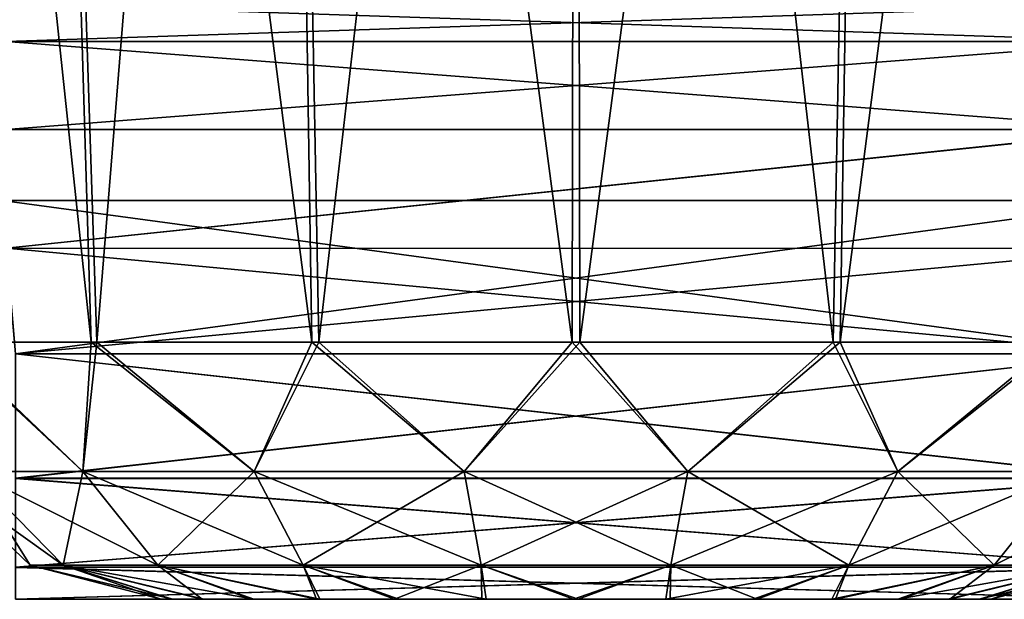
# Model space of a CAD drawing. Header units: millimetres. Extents: x -168 to 168, y -6 to 84.
# Tile 223 of 256: x -41.03 to -39.2, y -3.1 to -2.02. Entities that reach past the tile are written whole.
import ezdxf

# ---------------------------------------------------------------- set-up
doc = ezdxf.new("R2010")
doc.units = ezdxf.units.MM
doc.header["$LTSCALE"] = 65.185185
for name, color, linetype in [('180', 7, 'CONTINUOUS'), ('187', 7, 'CONTINUOUS'), ('192', 7, 'CONTINUOUS'), ('196', 7, 'CONTINUOUS'), ('197', 7, 'CONTINUOUS'), ('201', 7, 'CONTINUOUS'), ('572', 7, 'CONTINUOUS'), ('573', 7, 'CONTINUOUS'), ('574', 7, 'CONTINUOUS'), ('575', 7, 'CONTINUOUS'), ('576', 7, 'CONTINUOUS'), ('577', 7, 'CONTINUOUS'), ('578', 7, 'CONTINUOUS'), ('579', 7, 'CONTINUOUS'), ('580', 7, 'CONTINUOUS'), ('581', 7, 'CONTINUOUS'), ('76', 7, 'CONTINUOUS'), ('77', 7, 'CONTINUOUS'), ('83', 7, 'CONTINUOUS'), ('89', 7, 'CONTINUOUS'), ('90', 7, 'CONTINUOUS'), ('94', 7, 'CONTINUOUS')]:
    doc.layers.add(name, color=color, linetype=linetype)

msp = doc.modelspace()

# ---------------------------------------------------------------- linework, layer by layer
at = {"layer": '180', "linetype": 'CONTINUOUS'}
for points in [[(-38.9409, -1.9921, -122.1843), (-41.0589, -1.9922, -122.1852), (-41.0589, -2.0627, -122.4071), (-38.9409, -1.9921, -122.1843)], [(-38.9409, -1.9921, -122.1843), (-41.0589, -2.0627, -122.4071), (-38.9409, -2.0627, -122.4066), (-38.9409, -1.9921, -122.1843)], [(-38.9409, -2.0627, -122.4066), (-41.059, -2.2262, -122.573), (-38.941, -2.2264, -122.5727), (-38.9409, -2.0627, -122.4066)], [(-41.0589, -2.0627, -122.4071), (-41.059, -2.2262, -122.573), (-38.9409, -2.0627, -122.4066), (-41.0589, -2.0627, -122.4071)], [(-41.059, -2.2262, -122.573), (-41.059, -2.447, -122.6466), (-38.941, -2.2264, -122.5727), (-41.059, -2.2262, -122.573)], [(-38.941, -2.2264, -122.5727), (-41.059, -2.447, -122.6466), (-38.941, -2.4477, -122.6467), (-38.941, -2.2264, -122.5727)]]:
    msp.add_3dface(points, dxfattribs=at)
at = {"layer": '187', "linetype": 'CONTINUOUS'}
for points in [[(-41.0668, -2.3579, -124.2687), (-38.9332, -2.3579, -124.2687), (-41.0418, -2.6436, -124.2437), (-41.0668, -2.3579, -124.2687)], [(-38.9332, -2.3579, -124.2687), (-38.9582, -2.6436, -124.2437), (-41.0418, -2.6436, -124.2437), (-38.9332, -2.3579, -124.2687)]]:
    msp.add_3dface(points, dxfattribs=at)
at = {"layer": '192', "linetype": 'CONTINUOUS'}
for points in [[(-38.941, -2.4477, -122.6467), (-41.059, -2.447, -122.6466), (-38.9582, -2.6436, -122.6638), (-38.941, -2.4477, -122.6467)], [(-41.059, -2.447, -122.6466), (-41.0418, -2.6436, -122.6638), (-38.9582, -2.6436, -122.6638), (-41.059, -2.447, -122.6466)]]:
    msp.add_3dface(points, dxfattribs=at)
at = {"layer": '196', "linetype": 'CONTINUOUS'}
for points in [[(-41.0418, -3.1, -123.7456), (-38.9582, -3.1, -123.7456), (-41.0418, -3.1, -123.1619), (-41.0418, -3.1, -123.7456)], [(-38.9582, -3.1, -123.7456), (-38.9582, -3.1, -123.1619), (-41.0418, -3.1, -123.1619), (-38.9582, -3.1, -123.7456)]]:
    msp.add_3dface(points, dxfattribs=at)
at = {"layer": '197', "linetype": 'CONTINUOUS'}
for points in [[(-38.9582, -2.6436, -122.6638), (-41.0418, -2.6436, -122.6638), (-41.0418, -2.8748, -122.7442), (-38.9582, -2.6436, -122.6638)], [(-38.9582, -2.6436, -122.6638), (-41.0418, -2.8748, -122.7442), (-38.9582, -2.8748, -122.7442), (-38.9582, -2.6436, -122.6638)], [(-41.0418, -2.8748, -122.7442), (-41.0418, -3.0401, -122.9246), (-38.9582, -2.8748, -122.7442), (-41.0418, -2.8748, -122.7442)], [(-38.9582, -2.8748, -122.7442), (-41.0418, -3.0401, -122.9246), (-38.9582, -3.0401, -122.9246), (-38.9582, -2.8748, -122.7442)], [(-41.0418, -3.0401, -122.9246), (-41.0418, -3.1, -123.1619), (-38.9582, -3.0401, -122.9246), (-41.0418, -3.0401, -122.9246)], [(-41.0418, -3.1, -123.1619), (-38.9582, -3.1, -123.1619), (-38.9582, -3.0401, -122.9246), (-41.0418, -3.1, -123.1619)]]:
    msp.add_3dface(points, dxfattribs=at)
at = {"layer": '201', "linetype": 'CONTINUOUS'}
for points in [[(-41.0418, -2.8754, -124.1629), (-41.0418, -2.6436, -124.2437), (-38.9582, -2.8752, -124.1631), (-41.0418, -2.8754, -124.1629)], [(-41.0418, -2.6436, -124.2437), (-38.9582, -2.6436, -124.2437), (-38.9582, -2.8752, -124.1631), (-41.0418, -2.6436, -124.2437)], [(-38.9582, -3.0405, -123.9822), (-41.0418, -2.8754, -124.1629), (-38.9582, -2.8752, -124.1631), (-38.9582, -3.0405, -123.9822)], [(-41.0418, -3.0406, -123.982), (-41.0418, -2.8754, -124.1629), (-38.9582, -3.0405, -123.9822), (-41.0418, -3.0406, -123.982)], [(-38.9582, -3.1, -123.7456), (-41.0418, -3.0406, -123.982), (-38.9582, -3.0405, -123.9822), (-38.9582, -3.1, -123.7456)], [(-38.9582, -3.1, -123.7456), (-41.0418, -3.1, -123.7456), (-41.0418, -3.0406, -123.982), (-38.9582, -3.1, -123.7456)]]:
    msp.add_3dface(points, dxfattribs=at)
at = {"layer": '572', "linetype": 'CONTINUOUS'}
for points in [[(-40.752, -3.1, -40.1716), (-39.2286, -3.1, -40), (-40.7714, -3.1, -40), (-40.752, -3.1, -40.1716)], [(-40.7714, -3.1, -40), (-39.2286, -3.1, -40), (-39.248, -3.1, -39.8284), (-40.7714, -3.1, -40)], [(-40.7713, -3.1, -39.9913), (-40.7714, -3.1, -40), (-39.248, -3.1, -39.8284), (-40.7713, -3.1, -39.9913)], [(-40.7501, -3.1, -39.8203), (-40.7713, -3.1, -39.9913), (-39.248, -3.1, -39.8284), (-40.7501, -3.1, -39.8203)], [(-39.2287, -3.1, -40.0087), (-39.2286, -3.1, -40), (-40.752, -3.1, -40.1716), (-39.2287, -3.1, -40.0087)], [(-39.2499, -3.1, -40.1797), (-39.2287, -3.1, -40.0087), (-40.752, -3.1, -40.1716), (-39.2499, -3.1, -40.1797)], [(-40.6951, -3.1, -40.3344), (-39.2499, -3.1, -40.1797), (-40.752, -3.1, -40.1716), (-40.6951, -3.1, -40.3344)], [(-39.3049, -3.1, -39.6656), (-40.7501, -3.1, -39.8203), (-39.248, -3.1, -39.8284), (-39.3049, -3.1, -39.6656)], [(-40.6916, -3.1, -39.6585), (-40.7501, -3.1, -39.8203), (-39.3049, -3.1, -39.6656), (-40.6916, -3.1, -39.6585)], [(-39.3084, -3.1, -40.3415), (-39.2499, -3.1, -40.1797), (-40.6951, -3.1, -40.3344), (-39.3084, -3.1, -40.3415)], [(-40.6037, -3.1, -40.4801), (-39.3084, -3.1, -40.3415), (-40.6951, -3.1, -40.3344), (-40.6037, -3.1, -40.4801)], [(-40.5987, -3.1, -39.5137), (-40.6916, -3.1, -39.6585), (-39.3963, -3.1, -39.5199), (-40.5987, -3.1, -39.5137)], [(-39.3963, -3.1, -39.5199), (-40.6916, -3.1, -39.6585), (-39.3049, -3.1, -39.6656), (-39.3963, -3.1, -39.5199)], [(-39.4013, -3.1, -40.4863), (-39.3084, -3.1, -40.3415), (-40.6037, -3.1, -40.4801), (-39.4013, -3.1, -40.4863)], [(-40.4824, -3.1, -40.6019), (-39.4013, -3.1, -40.4863), (-40.6037, -3.1, -40.4801), (-40.4824, -3.1, -40.6019)], [(-40.4759, -3.1, -39.393), (-40.5987, -3.1, -39.5137), (-39.5176, -3.1, -39.3981), (-40.4759, -3.1, -39.393)], [(-39.5176, -3.1, -39.3981), (-40.5987, -3.1, -39.5137), (-39.3963, -3.1, -39.5199), (-39.5176, -3.1, -39.3981)], [(-39.5241, -3.1, -40.607), (-39.4013, -3.1, -40.4863), (-40.4824, -3.1, -40.6019), (-39.5241, -3.1, -40.607)], [(-40.3371, -3.1, -40.6938), (-39.5241, -3.1, -40.607), (-40.4824, -3.1, -40.6019), (-40.3371, -3.1, -40.6938)], [(-40.3296, -3.1, -39.3026), (-40.4759, -3.1, -39.393), (-39.6629, -3.1, -39.3062), (-40.3296, -3.1, -39.3026)], [(-39.6629, -3.1, -39.3062), (-40.4759, -3.1, -39.393), (-39.5176, -3.1, -39.3981), (-39.6629, -3.1, -39.3062)], [(-39.6704, -3.1, -40.6974), (-39.5241, -3.1, -40.607), (-40.3371, -3.1, -40.6938), (-39.6704, -3.1, -40.6974)], [(-40.1752, -3.1, -40.7512), (-39.6704, -3.1, -40.6974), (-40.3371, -3.1, -40.6938), (-40.1752, -3.1, -40.7512)], [(-40.1668, -3.1, -39.2469), (-40.3296, -3.1, -39.3026), (-39.8248, -3.1, -39.2488), (-40.1668, -3.1, -39.2469)], [(-39.8248, -3.1, -39.2488), (-40.3296, -3.1, -39.3026), (-39.6629, -3.1, -39.3062), (-39.8248, -3.1, -39.2488)], [(-39.8332, -3.1, -40.7531), (-39.6704, -3.1, -40.6974), (-40.1752, -3.1, -40.7512), (-39.8332, -3.1, -40.7531)], [(-40.0044, -3.1, -40.7713), (-39.8332, -3.1, -40.7531), (-40.1752, -3.1, -40.7512), (-40.0044, -3.1, -40.7713)], [(-39.9956, -3.1, -39.2287), (-40.1668, -3.1, -39.2469), (-39.8248, -3.1, -39.2488), (-39.9956, -3.1, -39.2287)]]:
    msp.add_3dface(points, dxfattribs=at)
at = {"layer": '573', "linetype": 'CONTINUOUS'}
for points in [[(-41.1748, -2.6218, -40.4847), (-40.9012, -2.6218, -40.8961), (-40.9169, -2.8625, -40.7694), (-41.1748, -2.6218, -40.4847)], [(-41.1247, -2.8625, -40.4094), (-41.1748, -2.6218, -40.4847), (-40.9169, -2.8625, -40.7694), (-41.1247, -2.8625, -40.4094)], [(-40.9169, -2.8625, -40.7694), (-40.9012, -2.6218, -40.8961), (-40.5985, -2.8625, -41.0366), (-40.9169, -2.8625, -40.7694)], [(-40.9012, -2.6218, -40.8961), (-40.4913, -2.6218, -41.1721), (-40.5985, -2.8625, -41.0366), (-40.9012, -2.6218, -40.8961)], [(-40.5985, -2.8625, -41.0366), (-40.4913, -2.6218, -41.1721), (-40.2078, -2.8625, -41.1787), (-40.5985, -2.8625, -41.0366)], [(-40.4913, -2.6218, -41.1721), (-40.0072, -2.6218, -41.2709), (-40.2078, -2.8625, -41.1787), (-40.4913, -2.6218, -41.1721)], [(-40.2078, -2.8625, -41.1787), (-40.0072, -2.6218, -41.2709), (-39.7922, -2.8625, -41.1787), (-40.2078, -2.8625, -41.1787)], [(-40.0072, -2.6218, -41.2709), (-39.522, -2.6218, -41.1775), (-39.7922, -2.8625, -41.1787), (-40.0072, -2.6218, -41.2709)], [(-39.7922, -2.8625, -41.1787), (-39.522, -2.6218, -41.1775), (-39.4015, -2.8625, -41.0366), (-39.7922, -2.8625, -41.1787)], [(-39.522, -2.6218, -41.1775), (-39.109, -2.6218, -40.9062), (-39.4015, -2.8625, -41.0366), (-39.522, -2.6218, -41.1775)], [(-39.4015, -2.8625, -41.0366), (-39.109, -2.6218, -40.9062), (-39.0831, -2.8625, -40.7694), (-39.4015, -2.8625, -41.0366)], [(-41.0148, -3.0367, -40), (-41.1969, -2.8625, -40), (-41.1247, -2.8625, -40.4094), (-41.0148, -3.0367, -40)], [(-40.9536, -3.0367, -40.3471), (-41.1247, -2.8625, -40.4094), (-40.9169, -2.8625, -40.7694), (-40.9536, -3.0367, -40.3471)], [(-40.9536, -3.0367, -40.3471), (-41.0148, -3.0367, -40), (-41.1247, -2.8625, -40.4094), (-40.9536, -3.0367, -40.3471)], [(-40.7774, -3.0367, -40.6523), (-40.9536, -3.0367, -40.3471), (-40.9169, -2.8625, -40.7694), (-40.7774, -3.0367, -40.6523)], [(-40.7774, -3.0367, -40.6523), (-40.9169, -2.8625, -40.7694), (-40.5985, -2.8625, -41.0366), (-40.7774, -3.0367, -40.6523)], [(-40.5074, -3.0367, -40.8788), (-40.7774, -3.0367, -40.6523), (-40.5985, -2.8625, -41.0366), (-40.5074, -3.0367, -40.8788)], [(-40.5074, -3.0367, -40.8788), (-40.5985, -2.8625, -41.0366), (-40.2078, -2.8625, -41.1787), (-40.5074, -3.0367, -40.8788)], [(-40.1762, -3.0367, -40.9994), (-40.5074, -3.0367, -40.8788), (-40.2078, -2.8625, -41.1787), (-40.1762, -3.0367, -40.9994)], [(-40.1762, -3.0367, -40.9994), (-40.2078, -2.8625, -41.1787), (-39.7922, -2.8625, -41.1787), (-40.1762, -3.0367, -40.9994)], [(-39.8238, -3.0367, -40.9994), (-40.1762, -3.0367, -40.9994), (-39.7922, -2.8625, -41.1787), (-39.8238, -3.0367, -40.9994)], [(-39.8238, -3.0367, -40.9994), (-39.7922, -2.8625, -41.1787), (-39.4015, -2.8625, -41.0366), (-39.8238, -3.0367, -40.9994)], [(-39.4926, -3.0367, -40.8788), (-39.8238, -3.0367, -40.9994), (-39.4015, -2.8625, -41.0366), (-39.4926, -3.0367, -40.8788)], [(-39.4926, -3.0367, -40.8788), (-39.4015, -2.8625, -41.0366), (-39.0831, -2.8625, -40.7694), (-39.4926, -3.0367, -40.8788)], [(-39.2226, -3.0367, -40.6523), (-39.4926, -3.0367, -40.8788), (-39.0831, -2.8625, -40.7694), (-39.2226, -3.0367, -40.6523)], [(-39.2226, -3.0367, -40.6523), (-39.0831, -2.8625, -40.7694), (-38.8753, -2.8625, -40.4094), (-39.2226, -3.0367, -40.6523)], [(-39.0464, -3.0367, -40.3471), (-39.2226, -3.0367, -40.6523), (-38.8753, -2.8625, -40.4094), (-39.0464, -3.0367, -40.3471)], [(-40.9536, -3.0367, -40.3471), (-40.7714, -3.1, -40), (-41.0148, -3.0367, -40), (-40.9536, -3.0367, -40.3471)], [(-40.7774, -3.0367, -40.6523), (-40.6951, -3.1, -40.3344), (-40.9536, -3.0367, -40.3471), (-40.7774, -3.0367, -40.6523)], [(-40.752, -3.1, -40.1716), (-40.7714, -3.1, -40), (-40.9536, -3.0367, -40.3471), (-40.752, -3.1, -40.1716)], [(-40.6951, -3.1, -40.3344), (-40.752, -3.1, -40.1716), (-40.9536, -3.0367, -40.3471), (-40.6951, -3.1, -40.3344)], [(-40.4824, -3.1, -40.6019), (-40.6037, -3.1, -40.4801), (-40.7774, -3.0367, -40.6523), (-40.4824, -3.1, -40.6019)], [(-40.5074, -3.0367, -40.8788), (-40.4824, -3.1, -40.6019), (-40.7774, -3.0367, -40.6523), (-40.5074, -3.0367, -40.8788)], [(-40.6037, -3.1, -40.4801), (-40.6951, -3.1, -40.3344), (-40.7774, -3.0367, -40.6523), (-40.6037, -3.1, -40.4801)], [(-40.3371, -3.1, -40.6938), (-40.4824, -3.1, -40.6019), (-40.5074, -3.0367, -40.8788), (-40.3371, -3.1, -40.6938)], [(-40.1762, -3.0367, -40.9994), (-40.3371, -3.1, -40.6938), (-40.5074, -3.0367, -40.8788), (-40.1762, -3.0367, -40.9994)], [(-40.1752, -3.1, -40.7512), (-40.3371, -3.1, -40.6938), (-40.1762, -3.0367, -40.9994), (-40.1752, -3.1, -40.7512)], [(-40.0044, -3.1, -40.7713), (-40.1752, -3.1, -40.7512), (-40.1762, -3.0367, -40.9994), (-40.0044, -3.1, -40.7713)], [(-39.8238, -3.0367, -40.9994), (-40.0044, -3.1, -40.7713), (-40.1762, -3.0367, -40.9994), (-39.8238, -3.0367, -40.9994)], [(-39.8332, -3.1, -40.7531), (-40.0044, -3.1, -40.7713), (-39.8238, -3.0367, -40.9994), (-39.8332, -3.1, -40.7531)], [(-39.4926, -3.0367, -40.8788), (-39.8332, -3.1, -40.7531), (-39.8238, -3.0367, -40.9994), (-39.4926, -3.0367, -40.8788)], [(-39.6704, -3.1, -40.6974), (-39.8332, -3.1, -40.7531), (-39.4926, -3.0367, -40.8788), (-39.6704, -3.1, -40.6974)], [(-39.5241, -3.1, -40.607), (-39.6704, -3.1, -40.6974), (-39.4926, -3.0367, -40.8788), (-39.5241, -3.1, -40.607)], [(-39.4013, -3.1, -40.4863), (-39.5241, -3.1, -40.607), (-39.2226, -3.0367, -40.6523), (-39.4013, -3.1, -40.4863)], [(-39.2226, -3.0367, -40.6523), (-39.5241, -3.1, -40.607), (-39.4926, -3.0367, -40.8788), (-39.2226, -3.0367, -40.6523)], [(-39.3084, -3.1, -40.3415), (-39.4013, -3.1, -40.4863), (-39.0464, -3.0367, -40.3471), (-39.3084, -3.1, -40.3415)], [(-39.0464, -3.0367, -40.3471), (-39.4013, -3.1, -40.4863), (-39.2226, -3.0367, -40.6523), (-39.0464, -3.0367, -40.3471)], [(-39.2499, -3.1, -40.1797), (-39.3084, -3.1, -40.3415), (-39.0464, -3.0367, -40.3471), (-39.2499, -3.1, -40.1797)], [(-39.2287, -3.1, -40.0087), (-39.2499, -3.1, -40.1797), (-38.9852, -3.0367, -40), (-39.2287, -3.1, -40.0087)], [(-38.9852, -3.0367, -40), (-39.2499, -3.1, -40.1797), (-39.0464, -3.0367, -40.3471), (-38.9852, -3.0367, -40)], [(-39.2286, -3.1, -40), (-39.2287, -3.1, -40.0087), (-38.9852, -3.0367, -40), (-39.2286, -3.1, -40)]]:
    msp.add_3dface(points, dxfattribs=at)
at = {"layer": '574', "linetype": 'CONTINUOUS'}
for points in [[(-40.9169, -2.8625, -39.2306), (-41.1693, -2.6218, -39.5021), (-41.1247, -2.8625, -39.5906), (-40.9169, -2.8625, -39.2306)], [(-40.891, -2.6218, -39.0938), (-41.1693, -2.6218, -39.5021), (-40.9169, -2.8625, -39.2306), (-40.891, -2.6218, -39.0938)], [(-40.5985, -2.8625, -38.9634), (-40.891, -2.6218, -39.0938), (-40.9169, -2.8625, -39.2306), (-40.5985, -2.8625, -38.9634)], [(-40.478, -2.6218, -38.8225), (-40.891, -2.6218, -39.0938), (-40.5985, -2.8625, -38.9634), (-40.478, -2.6218, -38.8225)], [(-40.2078, -2.8625, -38.8213), (-40.478, -2.6218, -38.8225), (-40.5985, -2.8625, -38.9634), (-40.2078, -2.8625, -38.8213)], [(-39.9928, -2.6218, -38.7291), (-40.478, -2.6218, -38.8225), (-40.2078, -2.8625, -38.8213), (-39.9928, -2.6218, -38.7291)], [(-39.7922, -2.8625, -38.8213), (-39.9928, -2.6218, -38.7291), (-40.2078, -2.8625, -38.8213), (-39.7922, -2.8625, -38.8213)], [(-39.5087, -2.6218, -38.8279), (-39.9928, -2.6218, -38.7291), (-39.7922, -2.8625, -38.8213), (-39.5087, -2.6218, -38.8279)], [(-39.4015, -2.8625, -38.9634), (-39.5087, -2.6218, -38.8279), (-39.7922, -2.8625, -38.8213), (-39.4015, -2.8625, -38.9634)], [(-39.0988, -2.6218, -39.1039), (-39.5087, -2.6218, -38.8279), (-39.4015, -2.8625, -38.9634), (-39.0988, -2.6218, -39.1039)], [(-39.0831, -2.8625, -39.2306), (-39.0988, -2.6218, -39.1039), (-39.4015, -2.8625, -38.9634), (-39.0831, -2.8625, -39.2306)], [(-41.1969, -2.8625, -40), (-40.9536, -3.0367, -39.6529), (-41.1247, -2.8625, -39.5906), (-41.1969, -2.8625, -40)], [(-41.1969, -2.8625, -40), (-41.0148, -3.0367, -40), (-40.9536, -3.0367, -39.6529), (-41.1969, -2.8625, -40)], [(-40.9536, -3.0367, -39.6529), (-40.7774, -3.0367, -39.3477), (-41.1247, -2.8625, -39.5906), (-40.9536, -3.0367, -39.6529)], [(-40.7774, -3.0367, -39.3477), (-40.9169, -2.8625, -39.2306), (-41.1247, -2.8625, -39.5906), (-40.7774, -3.0367, -39.3477)], [(-40.7774, -3.0367, -39.3477), (-40.5074, -3.0367, -39.1212), (-40.9169, -2.8625, -39.2306), (-40.7774, -3.0367, -39.3477)], [(-40.5074, -3.0367, -39.1212), (-40.5985, -2.8625, -38.9634), (-40.9169, -2.8625, -39.2306), (-40.5074, -3.0367, -39.1212)], [(-40.5074, -3.0367, -39.1212), (-40.1762, -3.0367, -39.0006), (-40.5985, -2.8625, -38.9634), (-40.5074, -3.0367, -39.1212)], [(-40.1762, -3.0367, -39.0006), (-40.2078, -2.8625, -38.8213), (-40.5985, -2.8625, -38.9634), (-40.1762, -3.0367, -39.0006)], [(-40.1762, -3.0367, -39.0006), (-39.8238, -3.0367, -39.0006), (-40.2078, -2.8625, -38.8213), (-40.1762, -3.0367, -39.0006)], [(-39.8238, -3.0367, -39.0006), (-39.7922, -2.8625, -38.8213), (-40.2078, -2.8625, -38.8213), (-39.8238, -3.0367, -39.0006)], [(-39.8238, -3.0367, -39.0006), (-39.4926, -3.0367, -39.1212), (-39.7922, -2.8625, -38.8213), (-39.8238, -3.0367, -39.0006)], [(-39.4926, -3.0367, -39.1212), (-39.4015, -2.8625, -38.9634), (-39.7922, -2.8625, -38.8213), (-39.4926, -3.0367, -39.1212)], [(-39.4926, -3.0367, -39.1212), (-39.2226, -3.0367, -39.3477), (-39.4015, -2.8625, -38.9634), (-39.4926, -3.0367, -39.1212)], [(-39.2226, -3.0367, -39.3477), (-39.0831, -2.8625, -39.2306), (-39.4015, -2.8625, -38.9634), (-39.2226, -3.0367, -39.3477)], [(-39.2226, -3.0367, -39.3477), (-39.0464, -3.0367, -39.6529), (-39.0831, -2.8625, -39.2306), (-39.2226, -3.0367, -39.3477)], [(-41.0148, -3.0367, -40), (-40.7501, -3.1, -39.8203), (-40.9536, -3.0367, -39.6529), (-41.0148, -3.0367, -40)], [(-40.7713, -3.1, -39.9913), (-40.7501, -3.1, -39.8203), (-41.0148, -3.0367, -40), (-40.7713, -3.1, -39.9913)], [(-40.7714, -3.1, -40), (-40.7713, -3.1, -39.9913), (-41.0148, -3.0367, -40), (-40.7714, -3.1, -40)], [(-40.9536, -3.0367, -39.6529), (-40.5987, -3.1, -39.5137), (-40.7774, -3.0367, -39.3477), (-40.9536, -3.0367, -39.6529)], [(-40.6916, -3.1, -39.6585), (-40.5987, -3.1, -39.5137), (-40.9536, -3.0367, -39.6529), (-40.6916, -3.1, -39.6585)], [(-40.7501, -3.1, -39.8203), (-40.6916, -3.1, -39.6585), (-40.9536, -3.0367, -39.6529), (-40.7501, -3.1, -39.8203)], [(-40.7774, -3.0367, -39.3477), (-40.4759, -3.1, -39.393), (-40.5074, -3.0367, -39.1212), (-40.7774, -3.0367, -39.3477)], [(-40.5987, -3.1, -39.5137), (-40.4759, -3.1, -39.393), (-40.7774, -3.0367, -39.3477), (-40.5987, -3.1, -39.5137)], [(-40.4759, -3.1, -39.393), (-40.3296, -3.1, -39.3026), (-40.5074, -3.0367, -39.1212), (-40.4759, -3.1, -39.393)], [(-40.3296, -3.1, -39.3026), (-40.1668, -3.1, -39.2469), (-40.5074, -3.0367, -39.1212), (-40.3296, -3.1, -39.3026)], [(-40.5074, -3.0367, -39.1212), (-40.1668, -3.1, -39.2469), (-40.1762, -3.0367, -39.0006), (-40.5074, -3.0367, -39.1212)], [(-40.1762, -3.0367, -39.0006), (-39.9956, -3.1, -39.2287), (-39.8238, -3.0367, -39.0006), (-40.1762, -3.0367, -39.0006)], [(-40.1668, -3.1, -39.2469), (-39.9956, -3.1, -39.2287), (-40.1762, -3.0367, -39.0006), (-40.1668, -3.1, -39.2469)], [(-39.9956, -3.1, -39.2287), (-39.8248, -3.1, -39.2488), (-39.8238, -3.0367, -39.0006), (-39.9956, -3.1, -39.2287)], [(-39.8248, -3.1, -39.2488), (-39.6629, -3.1, -39.3062), (-39.8238, -3.0367, -39.0006), (-39.8248, -3.1, -39.2488)], [(-39.8238, -3.0367, -39.0006), (-39.6629, -3.1, -39.3062), (-39.4926, -3.0367, -39.1212), (-39.8238, -3.0367, -39.0006)], [(-39.6629, -3.1, -39.3062), (-39.5176, -3.1, -39.3981), (-39.4926, -3.0367, -39.1212), (-39.6629, -3.1, -39.3062)], [(-39.4926, -3.0367, -39.1212), (-39.5176, -3.1, -39.3981), (-39.2226, -3.0367, -39.3477), (-39.4926, -3.0367, -39.1212)], [(-39.5176, -3.1, -39.3981), (-39.3963, -3.1, -39.5199), (-39.2226, -3.0367, -39.3477), (-39.5176, -3.1, -39.3981)], [(-39.3963, -3.1, -39.5199), (-39.3049, -3.1, -39.6656), (-39.2226, -3.0367, -39.3477), (-39.3963, -3.1, -39.5199)], [(-39.2226, -3.0367, -39.3477), (-39.3049, -3.1, -39.6656), (-39.0464, -3.0367, -39.6529), (-39.2226, -3.0367, -39.3477)], [(-39.3049, -3.1, -39.6656), (-39.248, -3.1, -39.8284), (-39.0464, -3.0367, -39.6529), (-39.3049, -3.1, -39.6656)], [(-39.248, -3.1, -39.8284), (-39.2286, -3.1, -40), (-39.0464, -3.0367, -39.6529), (-39.248, -3.1, -39.8284)], [(-39.2286, -3.1, -40), (-38.9852, -3.0367, -40), (-39.0464, -3.0367, -39.6529), (-39.2286, -3.1, -40)]]:
    msp.add_3dface(points, dxfattribs=at)
at = {"layer": '575', "linetype": 'CONTINUOUS'}
for points in [[(-41.3413, 1.5218, -39.4444), (-41.1693, -2.6218, -39.5021), (-41.0266, 1.5218, -38.9734), (-41.3413, 1.5218, -39.4444)], [(-41.1693, -2.6218, -39.5021), (-40.891, -2.6218, -39.0938), (-41.0266, 1.5218, -38.9734), (-41.1693, -2.6218, -39.5021)], [(-41.0266, 1.5218, -38.9734), (-40.891, -2.6218, -39.0938), (-40.5556, 1.5218, -38.6587), (-41.0266, 1.5218, -38.9734)], [(-40.891, -2.6218, -39.0938), (-40.478, -2.6218, -38.8225), (-40.5556, 1.5218, -38.6587), (-40.891, -2.6218, -39.0938)], [(-40.5556, 1.5218, -38.6587), (-40.478, -2.6218, -38.8225), (-40, 1.5218, -38.5482), (-40.5556, 1.5218, -38.6587)], [(-40.478, -2.6218, -38.8225), (-39.9928, -2.6218, -38.7291), (-40, 1.5218, -38.5482), (-40.478, -2.6218, -38.8225)], [(-40, 1.5218, -38.5482), (-39.9928, -2.6218, -38.7291), (-39.4444, 1.5218, -38.6587), (-40, 1.5218, -38.5482)], [(-39.9928, -2.6218, -38.7291), (-39.5087, -2.6218, -38.8279), (-39.4444, 1.5218, -38.6587), (-39.9928, -2.6218, -38.7291)], [(-39.4444, 1.5218, -38.6587), (-39.5087, -2.6218, -38.8279), (-38.9734, 1.5218, -38.9734), (-39.4444, 1.5218, -38.6587)], [(-39.5087, -2.6218, -38.8279), (-39.0988, -2.6218, -39.1039), (-38.9734, 1.5218, -38.9734), (-39.5087, -2.6218, -38.8279)]]:
    msp.add_3dface(points, dxfattribs=at)
at = {"layer": '576', "linetype": 'CONTINUOUS'}
for points in [[(-40.9012, -2.6218, -40.8961), (-41.1748, -2.6218, -40.4847), (-41.3413, 1.5218, -40.5556), (-40.9012, -2.6218, -40.8961)], [(-41.0266, 1.5218, -41.0266), (-40.9012, -2.6218, -40.8961), (-41.3413, 1.5218, -40.5556), (-41.0266, 1.5218, -41.0266)], [(-40.4913, -2.6218, -41.1721), (-40.9012, -2.6218, -40.8961), (-41.0266, 1.5218, -41.0266), (-40.4913, -2.6218, -41.1721)], [(-40.5556, 1.5218, -41.3413), (-40.4913, -2.6218, -41.1721), (-41.0266, 1.5218, -41.0266), (-40.5556, 1.5218, -41.3413)], [(-40, 1.5218, -41.4518), (-40.0072, -2.6218, -41.2709), (-40.5556, 1.5218, -41.3413), (-40, 1.5218, -41.4518)], [(-40.0072, -2.6218, -41.2709), (-40.4913, -2.6218, -41.1721), (-40.5556, 1.5218, -41.3413), (-40.0072, -2.6218, -41.2709)], [(-39.522, -2.6218, -41.1775), (-40.0072, -2.6218, -41.2709), (-40, 1.5218, -41.4518), (-39.522, -2.6218, -41.1775)], [(-39.4444, 1.5218, -41.3413), (-39.522, -2.6218, -41.1775), (-40, 1.5218, -41.4518), (-39.4444, 1.5218, -41.3413)], [(-39.109, -2.6218, -40.9062), (-39.522, -2.6218, -41.1775), (-39.4444, 1.5218, -41.3413), (-39.109, -2.6218, -40.9062)], [(-38.9734, 1.5218, -41.0266), (-39.109, -2.6218, -40.9062), (-39.4444, 1.5218, -41.3413), (-38.9734, 1.5218, -41.0266)]]:
    msp.add_3dface(points, dxfattribs=at)
at = {"layer": '577', "linetype": 'CONTINUOUS'}
for points in [[(-40.7714, -3.1, 40), (-39.2286, -3.1, 40), (-39.248, -3.1, 40.1716), (-40.7714, -3.1, 40)], [(-40.752, -3.1, 39.8284), (-39.2286, -3.1, 40), (-40.7714, -3.1, 40), (-40.752, -3.1, 39.8284)], [(-40.7713, -3.1, 40.0087), (-40.7714, -3.1, 40), (-39.248, -3.1, 40.1716), (-40.7713, -3.1, 40.0087)], [(-40.7501, -3.1, 40.1797), (-40.7713, -3.1, 40.0087), (-39.248, -3.1, 40.1716), (-40.7501, -3.1, 40.1797)], [(-40.6951, -3.1, 39.6656), (-39.2499, -3.1, 39.8203), (-40.752, -3.1, 39.8284), (-40.6951, -3.1, 39.6656)], [(-39.2499, -3.1, 39.8203), (-39.2287, -3.1, 39.9913), (-40.752, -3.1, 39.8284), (-39.2499, -3.1, 39.8203)], [(-39.2287, -3.1, 39.9913), (-39.2286, -3.1, 40), (-40.752, -3.1, 39.8284), (-39.2287, -3.1, 39.9913)], [(-39.3049, -3.1, 40.3344), (-40.7501, -3.1, 40.1797), (-39.248, -3.1, 40.1716), (-39.3049, -3.1, 40.3344)], [(-40.6916, -3.1, 40.3415), (-40.7501, -3.1, 40.1797), (-39.3049, -3.1, 40.3344), (-40.6916, -3.1, 40.3415)], [(-39.3084, -3.1, 39.6585), (-39.2499, -3.1, 39.8203), (-40.6951, -3.1, 39.6656), (-39.3084, -3.1, 39.6585)], [(-40.6037, -3.1, 39.5199), (-39.3084, -3.1, 39.6585), (-40.6951, -3.1, 39.6656), (-40.6037, -3.1, 39.5199)], [(-40.5987, -3.1, 40.4863), (-40.6916, -3.1, 40.3415), (-39.3963, -3.1, 40.4801), (-40.5987, -3.1, 40.4863)], [(-39.3963, -3.1, 40.4801), (-40.6916, -3.1, 40.3415), (-39.3049, -3.1, 40.3344), (-39.3963, -3.1, 40.4801)], [(-39.4013, -3.1, 39.5137), (-39.3084, -3.1, 39.6585), (-40.6037, -3.1, 39.5199), (-39.4013, -3.1, 39.5137)], [(-40.4824, -3.1, 39.3981), (-39.4013, -3.1, 39.5137), (-40.6037, -3.1, 39.5199), (-40.4824, -3.1, 39.3981)], [(-40.4759, -3.1, 40.607), (-40.5987, -3.1, 40.4863), (-39.5176, -3.1, 40.6019), (-40.4759, -3.1, 40.607)], [(-39.5176, -3.1, 40.6019), (-40.5987, -3.1, 40.4863), (-39.3963, -3.1, 40.4801), (-39.5176, -3.1, 40.6019)], [(-39.5241, -3.1, 39.393), (-39.4013, -3.1, 39.5137), (-40.4824, -3.1, 39.3981), (-39.5241, -3.1, 39.393)], [(-40.3371, -3.1, 39.3062), (-39.5241, -3.1, 39.393), (-40.4824, -3.1, 39.3981), (-40.3371, -3.1, 39.3062)], [(-40.3296, -3.1, 40.6974), (-40.4759, -3.1, 40.607), (-39.6629, -3.1, 40.6938), (-40.3296, -3.1, 40.6974)], [(-39.6629, -3.1, 40.6938), (-40.4759, -3.1, 40.607), (-39.5176, -3.1, 40.6019), (-39.6629, -3.1, 40.6938)], [(-39.6704, -3.1, 39.3026), (-39.5241, -3.1, 39.393), (-40.3371, -3.1, 39.3062), (-39.6704, -3.1, 39.3026)], [(-40.1752, -3.1, 39.2488), (-39.6704, -3.1, 39.3026), (-40.3371, -3.1, 39.3062), (-40.1752, -3.1, 39.2488)], [(-40.1668, -3.1, 40.7531), (-40.3296, -3.1, 40.6974), (-39.8248, -3.1, 40.7512), (-40.1668, -3.1, 40.7531)], [(-39.8248, -3.1, 40.7512), (-40.3296, -3.1, 40.6974), (-39.6629, -3.1, 40.6938), (-39.8248, -3.1, 40.7512)], [(-39.8332, -3.1, 39.2469), (-39.6704, -3.1, 39.3026), (-40.1752, -3.1, 39.2488), (-39.8332, -3.1, 39.2469)], [(-40.0044, -3.1, 39.2287), (-39.8332, -3.1, 39.2469), (-40.1752, -3.1, 39.2488), (-40.0044, -3.1, 39.2287)], [(-39.9956, -3.1, 40.7713), (-40.1668, -3.1, 40.7531), (-39.8248, -3.1, 40.7512), (-39.9956, -3.1, 40.7713)]]:
    msp.add_3dface(points, dxfattribs=at)
at = {"layer": '578', "linetype": 'CONTINUOUS'}
for points in [[(-41.1748, -2.6218, 39.5153), (-40.9012, -2.6218, 39.1039), (-40.9169, -2.8625, 39.2306), (-41.1748, -2.6218, 39.5153)], [(-41.1247, -2.8625, 39.5906), (-41.1748, -2.6218, 39.5153), (-40.9169, -2.8625, 39.2306), (-41.1247, -2.8625, 39.5906)], [(-40.9169, -2.8625, 39.2306), (-40.9012, -2.6218, 39.1039), (-40.5985, -2.8625, 38.9634), (-40.9169, -2.8625, 39.2306)], [(-40.9012, -2.6218, 39.1039), (-40.4913, -2.6218, 38.8279), (-40.5985, -2.8625, 38.9634), (-40.9012, -2.6218, 39.1039)], [(-40.5985, -2.8625, 38.9634), (-40.4913, -2.6218, 38.8279), (-40.2078, -2.8625, 38.8213), (-40.5985, -2.8625, 38.9634)], [(-40.4913, -2.6218, 38.8279), (-40.0072, -2.6218, 38.7291), (-40.2078, -2.8625, 38.8213), (-40.4913, -2.6218, 38.8279)], [(-40.2078, -2.8625, 38.8213), (-40.0072, -2.6218, 38.7291), (-39.7922, -2.8625, 38.8213), (-40.2078, -2.8625, 38.8213)], [(-40.0072, -2.6218, 38.7291), (-39.522, -2.6218, 38.8225), (-39.7922, -2.8625, 38.8213), (-40.0072, -2.6218, 38.7291)], [(-39.7922, -2.8625, 38.8213), (-39.522, -2.6218, 38.8225), (-39.4015, -2.8625, 38.9634), (-39.7922, -2.8625, 38.8213)], [(-39.522, -2.6218, 38.8225), (-39.109, -2.6218, 39.0938), (-39.4015, -2.8625, 38.9634), (-39.522, -2.6218, 38.8225)], [(-39.4015, -2.8625, 38.9634), (-39.109, -2.6218, 39.0938), (-39.0831, -2.8625, 39.2306), (-39.4015, -2.8625, 38.9634)], [(-41.0148, -3.0367, 40), (-41.1969, -2.8625, 40), (-41.1247, -2.8625, 39.5906), (-41.0148, -3.0367, 40)], [(-40.9536, -3.0367, 39.6529), (-41.0148, -3.0367, 40), (-41.1247, -2.8625, 39.5906), (-40.9536, -3.0367, 39.6529)], [(-40.9536, -3.0367, 39.6529), (-41.1247, -2.8625, 39.5906), (-40.9169, -2.8625, 39.2306), (-40.9536, -3.0367, 39.6529)], [(-40.7774, -3.0367, 39.3477), (-40.9536, -3.0367, 39.6529), (-40.9169, -2.8625, 39.2306), (-40.7774, -3.0367, 39.3477)], [(-40.7774, -3.0367, 39.3477), (-40.9169, -2.8625, 39.2306), (-40.5985, -2.8625, 38.9634), (-40.7774, -3.0367, 39.3477)], [(-40.5074, -3.0367, 39.1212), (-40.7774, -3.0367, 39.3477), (-40.5985, -2.8625, 38.9634), (-40.5074, -3.0367, 39.1212)], [(-40.5074, -3.0367, 39.1212), (-40.5985, -2.8625, 38.9634), (-40.2078, -2.8625, 38.8213), (-40.5074, -3.0367, 39.1212)], [(-40.1762, -3.0367, 39.0006), (-40.5074, -3.0367, 39.1212), (-40.2078, -2.8625, 38.8213), (-40.1762, -3.0367, 39.0006)], [(-40.1762, -3.0367, 39.0006), (-40.2078, -2.8625, 38.8213), (-39.7922, -2.8625, 38.8213), (-40.1762, -3.0367, 39.0006)], [(-39.8238, -3.0367, 39.0006), (-40.1762, -3.0367, 39.0006), (-39.7922, -2.8625, 38.8213), (-39.8238, -3.0367, 39.0006)], [(-39.4926, -3.0367, 39.1212), (-39.8238, -3.0367, 39.0006), (-39.4015, -2.8625, 38.9634), (-39.4926, -3.0367, 39.1212)], [(-39.8238, -3.0367, 39.0006), (-39.7922, -2.8625, 38.8213), (-39.4015, -2.8625, 38.9634), (-39.8238, -3.0367, 39.0006)], [(-39.2226, -3.0367, 39.3477), (-39.4926, -3.0367, 39.1212), (-39.0831, -2.8625, 39.2306), (-39.2226, -3.0367, 39.3477)], [(-39.4926, -3.0367, 39.1212), (-39.4015, -2.8625, 38.9634), (-39.0831, -2.8625, 39.2306), (-39.4926, -3.0367, 39.1212)], [(-39.0464, -3.0367, 39.6529), (-39.2226, -3.0367, 39.3477), (-38.8753, -2.8625, 39.5906), (-39.0464, -3.0367, 39.6529)], [(-39.2226, -3.0367, 39.3477), (-39.0831, -2.8625, 39.2306), (-38.8753, -2.8625, 39.5906), (-39.2226, -3.0367, 39.3477)], [(-40.9536, -3.0367, 39.6529), (-40.7714, -3.1, 40), (-41.0148, -3.0367, 40), (-40.9536, -3.0367, 39.6529)], [(-40.752, -3.1, 39.8284), (-40.7714, -3.1, 40), (-40.9536, -3.0367, 39.6529), (-40.752, -3.1, 39.8284)], [(-40.6951, -3.1, 39.6656), (-40.752, -3.1, 39.8284), (-40.9536, -3.0367, 39.6529), (-40.6951, -3.1, 39.6656)], [(-40.7774, -3.0367, 39.3477), (-40.6951, -3.1, 39.6656), (-40.9536, -3.0367, 39.6529), (-40.7774, -3.0367, 39.3477)], [(-40.4824, -3.1, 39.3981), (-40.6037, -3.1, 39.5199), (-40.7774, -3.0367, 39.3477), (-40.4824, -3.1, 39.3981)], [(-40.5074, -3.0367, 39.1212), (-40.4824, -3.1, 39.3981), (-40.7774, -3.0367, 39.3477), (-40.5074, -3.0367, 39.1212)], [(-40.6037, -3.1, 39.5199), (-40.6951, -3.1, 39.6656), (-40.7774, -3.0367, 39.3477), (-40.6037, -3.1, 39.5199)], [(-40.3371, -3.1, 39.3062), (-40.4824, -3.1, 39.3981), (-40.5074, -3.0367, 39.1212), (-40.3371, -3.1, 39.3062)], [(-40.1762, -3.0367, 39.0006), (-40.3371, -3.1, 39.3062), (-40.5074, -3.0367, 39.1212), (-40.1762, -3.0367, 39.0006)], [(-40.1752, -3.1, 39.2488), (-40.3371, -3.1, 39.3062), (-40.1762, -3.0367, 39.0006), (-40.1752, -3.1, 39.2488)], [(-40.0044, -3.1, 39.2287), (-40.1752, -3.1, 39.2488), (-40.1762, -3.0367, 39.0006), (-40.0044, -3.1, 39.2287)], [(-39.8238, -3.0367, 39.0006), (-40.0044, -3.1, 39.2287), (-40.1762, -3.0367, 39.0006), (-39.8238, -3.0367, 39.0006)], [(-39.8332, -3.1, 39.2469), (-40.0044, -3.1, 39.2287), (-39.8238, -3.0367, 39.0006), (-39.8332, -3.1, 39.2469)], [(-39.4926, -3.0367, 39.1212), (-39.8332, -3.1, 39.2469), (-39.8238, -3.0367, 39.0006), (-39.4926, -3.0367, 39.1212)], [(-39.6704, -3.1, 39.3026), (-39.8332, -3.1, 39.2469), (-39.4926, -3.0367, 39.1212), (-39.6704, -3.1, 39.3026)], [(-39.5241, -3.1, 39.393), (-39.6704, -3.1, 39.3026), (-39.4926, -3.0367, 39.1212), (-39.5241, -3.1, 39.393)], [(-39.4013, -3.1, 39.5137), (-39.5241, -3.1, 39.393), (-39.2226, -3.0367, 39.3477), (-39.4013, -3.1, 39.5137)], [(-39.2226, -3.0367, 39.3477), (-39.5241, -3.1, 39.393), (-39.4926, -3.0367, 39.1212), (-39.2226, -3.0367, 39.3477)], [(-39.0464, -3.0367, 39.6529), (-39.4013, -3.1, 39.5137), (-39.2226, -3.0367, 39.3477), (-39.0464, -3.0367, 39.6529)], [(-39.3084, -3.1, 39.6585), (-39.4013, -3.1, 39.5137), (-39.0464, -3.0367, 39.6529), (-39.3084, -3.1, 39.6585)], [(-39.2499, -3.1, 39.8203), (-39.3084, -3.1, 39.6585), (-39.0464, -3.0367, 39.6529), (-39.2499, -3.1, 39.8203)], [(-38.9852, -3.0367, 40), (-39.2499, -3.1, 39.8203), (-39.0464, -3.0367, 39.6529), (-38.9852, -3.0367, 40)], [(-39.2287, -3.1, 39.9913), (-39.2499, -3.1, 39.8203), (-38.9852, -3.0367, 40), (-39.2287, -3.1, 39.9913)], [(-39.2286, -3.1, 40), (-39.2287, -3.1, 39.9913), (-38.9852, -3.0367, 40), (-39.2286, -3.1, 40)]]:
    msp.add_3dface(points, dxfattribs=at)
at = {"layer": '579', "linetype": 'CONTINUOUS'}
for points in [[(-40.891, -2.6218, 40.9062), (-41.1693, -2.6218, 40.4979), (-40.9169, -2.8625, 40.7694), (-40.891, -2.6218, 40.9062)], [(-40.9169, -2.8625, 40.7694), (-41.1693, -2.6218, 40.4979), (-41.1247, -2.8625, 40.4094), (-40.9169, -2.8625, 40.7694)], [(-40.5985, -2.8625, 41.0366), (-40.891, -2.6218, 40.9062), (-40.9169, -2.8625, 40.7694), (-40.5985, -2.8625, 41.0366)], [(-40.478, -2.6218, 41.1775), (-40.891, -2.6218, 40.9062), (-40.5985, -2.8625, 41.0366), (-40.478, -2.6218, 41.1775)], [(-40.2078, -2.8625, 41.1787), (-40.478, -2.6218, 41.1775), (-40.5985, -2.8625, 41.0366), (-40.2078, -2.8625, 41.1787)], [(-39.9928, -2.6218, 41.2709), (-40.478, -2.6218, 41.1775), (-40.2078, -2.8625, 41.1787), (-39.9928, -2.6218, 41.2709)], [(-39.7922, -2.8625, 41.1787), (-39.9928, -2.6218, 41.2709), (-40.2078, -2.8625, 41.1787), (-39.7922, -2.8625, 41.1787)], [(-39.5087, -2.6218, 41.1721), (-39.9928, -2.6218, 41.2709), (-39.7922, -2.8625, 41.1787), (-39.5087, -2.6218, 41.1721)], [(-39.4015, -2.8625, 41.0366), (-39.5087, -2.6218, 41.1721), (-39.7922, -2.8625, 41.1787), (-39.4015, -2.8625, 41.0366)], [(-39.0988, -2.6218, 40.8961), (-39.5087, -2.6218, 41.1721), (-39.4015, -2.8625, 41.0366), (-39.0988, -2.6218, 40.8961)], [(-39.0831, -2.8625, 40.7694), (-39.0988, -2.6218, 40.8961), (-39.4015, -2.8625, 41.0366), (-39.0831, -2.8625, 40.7694)], [(-41.1969, -2.8625, 40), (-41.0148, -3.0367, 40), (-40.9536, -3.0367, 40.3471), (-41.1969, -2.8625, 40)], [(-41.1969, -2.8625, 40), (-40.9536, -3.0367, 40.3471), (-41.1247, -2.8625, 40.4094), (-41.1969, -2.8625, 40)], [(-40.9536, -3.0367, 40.3471), (-40.7774, -3.0367, 40.6523), (-41.1247, -2.8625, 40.4094), (-40.9536, -3.0367, 40.3471)], [(-40.7774, -3.0367, 40.6523), (-40.9169, -2.8625, 40.7694), (-41.1247, -2.8625, 40.4094), (-40.7774, -3.0367, 40.6523)], [(-40.7774, -3.0367, 40.6523), (-40.5074, -3.0367, 40.8788), (-40.9169, -2.8625, 40.7694), (-40.7774, -3.0367, 40.6523)], [(-40.5074, -3.0367, 40.8788), (-40.5985, -2.8625, 41.0366), (-40.9169, -2.8625, 40.7694), (-40.5074, -3.0367, 40.8788)], [(-40.5074, -3.0367, 40.8788), (-40.1762, -3.0367, 40.9994), (-40.5985, -2.8625, 41.0366), (-40.5074, -3.0367, 40.8788)], [(-40.1762, -3.0367, 40.9994), (-40.2078, -2.8625, 41.1787), (-40.5985, -2.8625, 41.0366), (-40.1762, -3.0367, 40.9994)], [(-39.8238, -3.0367, 40.9994), (-39.7922, -2.8625, 41.1787), (-40.2078, -2.8625, 41.1787), (-39.8238, -3.0367, 40.9994)], [(-40.1762, -3.0367, 40.9994), (-39.8238, -3.0367, 40.9994), (-40.2078, -2.8625, 41.1787), (-40.1762, -3.0367, 40.9994)], [(-39.8238, -3.0367, 40.9994), (-39.4926, -3.0367, 40.8788), (-39.7922, -2.8625, 41.1787), (-39.8238, -3.0367, 40.9994)], [(-39.4926, -3.0367, 40.8788), (-39.4015, -2.8625, 41.0366), (-39.7922, -2.8625, 41.1787), (-39.4926, -3.0367, 40.8788)], [(-39.4926, -3.0367, 40.8788), (-39.2226, -3.0367, 40.6523), (-39.4015, -2.8625, 41.0366), (-39.4926, -3.0367, 40.8788)], [(-39.2226, -3.0367, 40.6523), (-39.0831, -2.8625, 40.7694), (-39.4015, -2.8625, 41.0366), (-39.2226, -3.0367, 40.6523)], [(-39.2226, -3.0367, 40.6523), (-39.0464, -3.0367, 40.3471), (-39.0831, -2.8625, 40.7694), (-39.2226, -3.0367, 40.6523)], [(-41.0148, -3.0367, 40), (-40.7501, -3.1, 40.1797), (-40.9536, -3.0367, 40.3471), (-41.0148, -3.0367, 40)], [(-40.7713, -3.1, 40.0087), (-40.7501, -3.1, 40.1797), (-41.0148, -3.0367, 40), (-40.7713, -3.1, 40.0087)], [(-40.7714, -3.1, 40), (-40.7713, -3.1, 40.0087), (-41.0148, -3.0367, 40), (-40.7714, -3.1, 40)], [(-40.7501, -3.1, 40.1797), (-40.6916, -3.1, 40.3415), (-40.9536, -3.0367, 40.3471), (-40.7501, -3.1, 40.1797)], [(-40.6916, -3.1, 40.3415), (-40.5987, -3.1, 40.4863), (-40.9536, -3.0367, 40.3471), (-40.6916, -3.1, 40.3415)], [(-40.9536, -3.0367, 40.3471), (-40.5987, -3.1, 40.4863), (-40.7774, -3.0367, 40.6523), (-40.9536, -3.0367, 40.3471)], [(-40.7774, -3.0367, 40.6523), (-40.4759, -3.1, 40.607), (-40.5074, -3.0367, 40.8788), (-40.7774, -3.0367, 40.6523)], [(-40.5987, -3.1, 40.4863), (-40.4759, -3.1, 40.607), (-40.7774, -3.0367, 40.6523), (-40.5987, -3.1, 40.4863)], [(-40.5074, -3.0367, 40.8788), (-40.1668, -3.1, 40.7531), (-40.1762, -3.0367, 40.9994), (-40.5074, -3.0367, 40.8788)], [(-40.3296, -3.1, 40.6974), (-40.1668, -3.1, 40.7531), (-40.5074, -3.0367, 40.8788), (-40.3296, -3.1, 40.6974)], [(-40.4759, -3.1, 40.607), (-40.3296, -3.1, 40.6974), (-40.5074, -3.0367, 40.8788), (-40.4759, -3.1, 40.607)], [(-40.1762, -3.0367, 40.9994), (-39.9956, -3.1, 40.7713), (-39.8238, -3.0367, 40.9994), (-40.1762, -3.0367, 40.9994)], [(-40.1668, -3.1, 40.7531), (-39.9956, -3.1, 40.7713), (-40.1762, -3.0367, 40.9994), (-40.1668, -3.1, 40.7531)], [(-39.9956, -3.1, 40.7713), (-39.8248, -3.1, 40.7512), (-39.8238, -3.0367, 40.9994), (-39.9956, -3.1, 40.7713)], [(-39.8248, -3.1, 40.7512), (-39.6629, -3.1, 40.6938), (-39.8238, -3.0367, 40.9994), (-39.8248, -3.1, 40.7512)], [(-39.8238, -3.0367, 40.9994), (-39.6629, -3.1, 40.6938), (-39.4926, -3.0367, 40.8788), (-39.8238, -3.0367, 40.9994)], [(-39.6629, -3.1, 40.6938), (-39.5176, -3.1, 40.6019), (-39.4926, -3.0367, 40.8788), (-39.6629, -3.1, 40.6938)], [(-39.4926, -3.0367, 40.8788), (-39.5176, -3.1, 40.6019), (-39.2226, -3.0367, 40.6523), (-39.4926, -3.0367, 40.8788)], [(-39.5176, -3.1, 40.6019), (-39.3963, -3.1, 40.4801), (-39.2226, -3.0367, 40.6523), (-39.5176, -3.1, 40.6019)], [(-39.3963, -3.1, 40.4801), (-39.3049, -3.1, 40.3344), (-39.2226, -3.0367, 40.6523), (-39.3963, -3.1, 40.4801)], [(-39.2226, -3.0367, 40.6523), (-39.3049, -3.1, 40.3344), (-39.0464, -3.0367, 40.3471), (-39.2226, -3.0367, 40.6523)], [(-39.3049, -3.1, 40.3344), (-39.248, -3.1, 40.1716), (-39.0464, -3.0367, 40.3471), (-39.3049, -3.1, 40.3344)], [(-39.248, -3.1, 40.1716), (-39.2286, -3.1, 40), (-39.0464, -3.0367, 40.3471), (-39.248, -3.1, 40.1716)], [(-39.2286, -3.1, 40), (-38.9852, -3.0367, 40), (-39.0464, -3.0367, 40.3471), (-39.2286, -3.1, 40)]]:
    msp.add_3dface(points, dxfattribs=at)
at = {"layer": '580', "linetype": 'CONTINUOUS'}
for points in [[(-41.3413, 1.5218, 40.5556), (-41.1693, -2.6218, 40.4979), (-41.0266, 1.5218, 41.0266), (-41.3413, 1.5218, 40.5556)], [(-41.1693, -2.6218, 40.4979), (-40.891, -2.6218, 40.9062), (-41.0266, 1.5218, 41.0266), (-41.1693, -2.6218, 40.4979)], [(-41.0266, 1.5218, 41.0266), (-40.891, -2.6218, 40.9062), (-40.5556, 1.5218, 41.3413), (-41.0266, 1.5218, 41.0266)], [(-40.891, -2.6218, 40.9062), (-40.478, -2.6218, 41.1775), (-40.5556, 1.5218, 41.3413), (-40.891, -2.6218, 40.9062)], [(-40.5556, 1.5218, 41.3413), (-40.478, -2.6218, 41.1775), (-40, 1.5218, 41.4518), (-40.5556, 1.5218, 41.3413)], [(-40.478, -2.6218, 41.1775), (-39.9928, -2.6218, 41.2709), (-40, 1.5218, 41.4518), (-40.478, -2.6218, 41.1775)], [(-40, 1.5218, 41.4518), (-39.9928, -2.6218, 41.2709), (-39.4444, 1.5218, 41.3413), (-40, 1.5218, 41.4518)], [(-39.9928, -2.6218, 41.2709), (-39.5087, -2.6218, 41.1721), (-39.4444, 1.5218, 41.3413), (-39.9928, -2.6218, 41.2709)], [(-39.5087, -2.6218, 41.1721), (-39.0988, -2.6218, 40.8961), (-38.9734, 1.5218, 41.0266), (-39.5087, -2.6218, 41.1721)], [(-39.4444, 1.5218, 41.3413), (-39.5087, -2.6218, 41.1721), (-38.9734, 1.5218, 41.0266), (-39.4444, 1.5218, 41.3413)]]:
    msp.add_3dface(points, dxfattribs=at)
at = {"layer": '581', "linetype": 'CONTINUOUS'}
for points in [[(-40.9012, -2.6218, 39.1039), (-41.1748, -2.6218, 39.5153), (-41.3413, 1.5218, 39.4444), (-40.9012, -2.6218, 39.1039)], [(-41.0266, 1.5218, 38.9734), (-40.9012, -2.6218, 39.1039), (-41.3413, 1.5218, 39.4444), (-41.0266, 1.5218, 38.9734)], [(-40.4913, -2.6218, 38.8279), (-40.9012, -2.6218, 39.1039), (-41.0266, 1.5218, 38.9734), (-40.4913, -2.6218, 38.8279)], [(-40.5556, 1.5218, 38.6587), (-40.4913, -2.6218, 38.8279), (-41.0266, 1.5218, 38.9734), (-40.5556, 1.5218, 38.6587)], [(-40, 1.5218, 38.5482), (-40.0072, -2.6218, 38.7291), (-40.5556, 1.5218, 38.6587), (-40, 1.5218, 38.5482)], [(-40.0072, -2.6218, 38.7291), (-40.4913, -2.6218, 38.8279), (-40.5556, 1.5218, 38.6587), (-40.0072, -2.6218, 38.7291)], [(-39.522, -2.6218, 38.8225), (-40.0072, -2.6218, 38.7291), (-40, 1.5218, 38.5482), (-39.522, -2.6218, 38.8225)], [(-39.4444, 1.5218, 38.6587), (-39.522, -2.6218, 38.8225), (-40, 1.5218, 38.5482), (-39.4444, 1.5218, 38.6587)], [(-39.109, -2.6218, 39.0938), (-39.522, -2.6218, 38.8225), (-39.4444, 1.5218, 38.6587), (-39.109, -2.6218, 39.0938)], [(-38.9734, 1.5218, 38.9734), (-39.109, -2.6218, 39.0938), (-39.4444, 1.5218, 38.6587), (-38.9734, 1.5218, 38.9734)]]:
    msp.add_3dface(points, dxfattribs=at)
at = {"layer": '76', "linetype": 'CONTINUOUS'}
for points in [[(-41.0589, -1.9922, 122.1852), (-38.9409, -1.9921, 122.1843), (-38.9409, -2.0626, 122.4066), (-41.0589, -1.9922, 122.1852)], [(-41.0589, -2.0627, 122.4071), (-41.0589, -1.9922, 122.1852), (-38.9409, -2.0626, 122.4066), (-41.0589, -2.0627, 122.4071)], [(-41.059, -2.2262, 122.573), (-41.0589, -2.0627, 122.4071), (-38.941, -2.2263, 122.5726), (-41.059, -2.2262, 122.573)], [(-41.0589, -2.0627, 122.4071), (-38.9409, -2.0626, 122.4066), (-38.941, -2.2263, 122.5726), (-41.0589, -2.0627, 122.4071)], [(-41.059, -2.447, 122.6466), (-41.059, -2.2262, 122.573), (-38.941, -2.2263, 122.5726), (-41.059, -2.447, 122.6466)], [(-41.059, -2.447, 122.6466), (-38.941, -2.2263, 122.5726), (-38.941, -2.4475, 122.6467), (-41.059, -2.447, 122.6466)]]:
    msp.add_3dface(points, dxfattribs=at)
at = {"layer": '77', "linetype": 'CONTINUOUS'}
for points in [[(-41.059, -2.447, 122.6466), (-38.941, -2.4475, 122.6467), (-41.0418, -2.6436, 122.6638), (-41.059, -2.447, 122.6466)], [(-41.0418, -2.6436, 122.6638), (-38.941, -2.4475, 122.6467), (-38.9582, -2.6436, 122.6638), (-41.0418, -2.6436, 122.6638)]]:
    msp.add_3dface(points, dxfattribs=at)
at = {"layer": '83', "linetype": 'CONTINUOUS'}
for points in [[(-41.0668, -2.3579, 124.2687), (-41.0418, -2.6436, 124.2437), (-38.9582, -2.6436, 124.2437), (-41.0668, -2.3579, 124.2687)], [(-38.9332, -2.3579, 124.2687), (-41.0668, -2.3579, 124.2687), (-38.9582, -2.6436, 124.2437), (-38.9332, -2.3579, 124.2687)]]:
    msp.add_3dface(points, dxfattribs=at)
at = {"layer": '89', "linetype": 'CONTINUOUS'}
for points in [[(-41.0418, -2.6436, 122.6638), (-38.9582, -2.8748, 122.7442), (-41.0418, -2.8748, 122.7442), (-41.0418, -2.6436, 122.6638)], [(-41.0418, -2.6436, 122.6638), (-38.9582, -2.6436, 122.6638), (-38.9582, -2.8748, 122.7442), (-41.0418, -2.6436, 122.6638)], [(-41.0418, -2.8748, 122.7442), (-38.9582, -3.0401, 122.9246), (-41.0418, -3.0401, 122.9246), (-41.0418, -2.8748, 122.7442)], [(-38.9582, -2.8748, 122.7442), (-38.9582, -3.0401, 122.9246), (-41.0418, -2.8748, 122.7442), (-38.9582, -2.8748, 122.7442)], [(-38.9582, -3.1, 123.1619), (-41.0418, -3.1, 123.1619), (-41.0418, -3.0401, 122.9246), (-38.9582, -3.1, 123.1619)], [(-38.9582, -3.0401, 122.9246), (-38.9582, -3.1, 123.1619), (-41.0418, -3.0401, 122.9246), (-38.9582, -3.0401, 122.9246)]]:
    msp.add_3dface(points, dxfattribs=at)
at = {"layer": '90', "linetype": 'CONTINUOUS'}
for points in [[(-41.0418, -3.1, 123.1619), (-38.9582, -3.1, 123.1619), (-41.0418, -3.1, 123.7456), (-41.0418, -3.1, 123.1619)], [(-41.0418, -3.1, 123.7456), (-38.9582, -3.1, 123.1619), (-38.9582, -3.1, 123.7456), (-41.0418, -3.1, 123.7456)]]:
    msp.add_3dface(points, dxfattribs=at)
at = {"layer": '94', "linetype": 'CONTINUOUS'}
for points in [[(-38.9582, -2.6436, 124.2437), (-41.0418, -2.8752, 124.1631), (-38.9582, -2.8754, 124.1629), (-38.9582, -2.6436, 124.2437)], [(-38.9582, -2.6436, 124.2437), (-41.0418, -2.6436, 124.2437), (-41.0418, -2.8752, 124.1631), (-38.9582, -2.6436, 124.2437)], [(-41.0418, -2.8752, 124.1631), (-41.0418, -3.0405, 123.9822), (-38.9582, -2.8754, 124.1629), (-41.0418, -2.8752, 124.1631)], [(-38.9582, -2.8754, 124.1629), (-41.0418, -3.0405, 123.9822), (-38.9582, -3.0406, 123.982), (-38.9582, -2.8754, 124.1629)], [(-41.0418, -3.0405, 123.9822), (-41.0418, -3.1, 123.7456), (-38.9582, -3.0406, 123.982), (-41.0418, -3.0405, 123.9822)], [(-41.0418, -3.1, 123.7456), (-38.9582, -3.1, 123.7456), (-38.9582, -3.0406, 123.982), (-41.0418, -3.1, 123.7456)]]:
    msp.add_3dface(points, dxfattribs=at)

doc.saveas('drawing.dxf')
